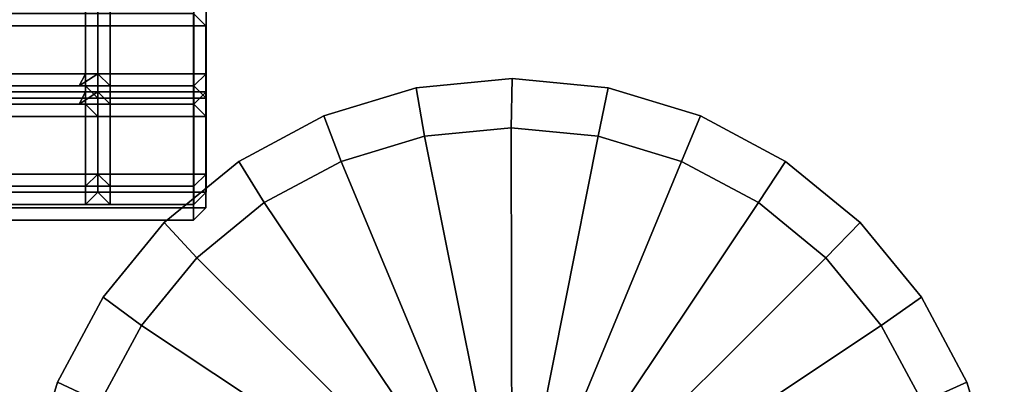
# Model space of a CAD drawing. Header units: inches. Extents: x 82 to 767, y -5 to 263.
# Tile 131 of 256: x 763.71 to 766.87, y 62.78 to 63.95. Entities that reach past the tile are written whole.
import ezdxf
from ezdxf.enums import TextEntityAlignment as Align

# ---------------------------------------------------------------- set-up
doc = ezdxf.new("R2010")
doc.units = ezdxf.units.IN
doc.header["$MEASUREMENT"] = 0
for name, color, linetype in [('A-FURN-3-COLLECTION-INFINITO-STORAGE-CASE-SIDE-EDGE-HORIZONTAL', 35, 'Continuous'), ('A-FURN-3-COLLECTION-INFINITO-STORAGE-CASE-SIDE-EDGE-VERTICAL', 35, 'Continuous'), ('A-FURN-3-COLLECTION-INFINITO-STORAGE-CASE-SIDE-SURFACE-VERTICAL', 33, 'Continuous'), ('A-FURN-3-COLLECTION-INFINITO-STORAGE-SHELF', 33, 'Continuous'), ('A-FURN-3-COLLECTION-INFINITO-STORAGE-STANCHION-GLIDE', 251, 'Continuous'), ('A-FURN-HAWORTH-ATT', 7, 'Continuous')]:
    doc.layers.add(name, color=color, linetype=linetype)
doc.styles.get("Standard").update_dxf_attribs({"font": 'arial.ttf'})

# ---------------------------------------------------------------- blocks, each defined once
blk = doc.blocks.new('HCCS-IWBC-S0931-3D-3')
at = {"layer": 'A-FURN-3-COLLECTION-INFINITO-STORAGE-SHELF'}
for points in [[(1.0266, 4.9238, -0.3336), (32.4635, 4.9238, -0.3336), (32.4635, 4.8844, -0.373), (1.0266, 4.8844, -0.373)], [(32.1414, 4.8844, 1.6047), (32.1414, 4.9238, 1.5653), (1.3488, 4.9238, 1.5653), (1.3488, 4.8844, 1.6047)], [(32.1414, 4.9238, 1.5653), (32.1414, 4.9238, -0.3336), (1.3488, 4.9238, -0.3336), (1.3488, 4.9238, 1.5653)], [(32.1414, 4.9238, 0.853), (32.4635, 4.9238, 0.853), (32.4635, 4.8844, 0.8136), (32.1807, 4.8844, 0.8136)], [(32.1414, 4.9238, 1.2485), (32.4635, 4.9238, 1.2485), (32.4635, 4.8844, 1.2091), (32.1807, 4.8844, 1.2091)], [(32.1807, 4.8844, 1.4069), (32.4635, 4.8844, 1.4069), (32.4635, 4.9238, 1.3675), (32.1414, 4.9238, 1.3675)], [(32.1807, 4.8844, 1.0114), (32.4635, 4.8844, 1.0114), (32.4635, 4.9238, 0.972), (32.1414, 4.9238, 0.972)], [(32.1414, 4.9238, 0.0619), (32.4635, 4.9238, 0.0619), (32.4635, 4.8844, 0.0226), (32.1807, 4.8844, 0.0226)], [(32.1414, 4.9238, 0.4574), (32.4635, 4.9238, 0.4574), (32.4635, 4.8844, 0.4181), (32.1807, 4.8844, 0.4181)], [(32.1807, 4.8844, 0.6158), (32.4635, 4.8844, 0.6158), (32.4635, 4.9238, 0.5765), (32.1414, 4.9238, 0.5765)], [(32.1807, 4.8844, 0.2203), (32.4635, 4.8844, 0.2203), (32.4635, 4.9238, 0.1809), (32.1414, 4.9238, 0.1809)], [(32.1807, 4.8844, -0.1752), (32.4635, 4.8844, -0.1752), (32.4635, 4.9238, -0.2146), (32.1414, 4.9238, -0.2146)], [(32.1414, 4.9238, 0.853), (32.1414, 4.9238, 0.972), (32.4635, 4.9238, 0.972), (32.4635, 4.9238, 0.853)], [(32.1414, 4.9238, 0.4574), (32.1414, 4.9238, 0.5765), (32.4635, 4.9238, 0.5765), (32.4635, 4.9238, 0.4574)], [(32.1414, 4.9238, 0.0619), (32.1414, 4.9238, 0.1809), (32.4635, 4.9238, 0.1809), (32.4635, 4.9238, 0.0619)], [(32.1414, 4.9238, -0.3336), (32.1414, 4.9238, -0.2146), (32.4635, 4.9238, -0.2146), (32.4635, 4.9238, -0.3336)], [(32.1414, 4.9238, 1.2485), (32.1414, 4.9238, 1.3675), (32.4635, 4.9238, 1.3675), (32.4635, 4.9238, 1.2485)], [(32.1807, 4.8844, -0.1752), (32.1414, 4.9238, -0.2146), (32.1414, 4.9238, 1.5653), (32.1807, 4.8844, 1.5653)], [(32.1807, 4.8844, 1.5653), (32.1414, 4.9238, 1.5653), (32.1414, 4.9238, 1.5653), (32.1414, 4.8844, 1.6047)], [(32.2201, 4.9238, 0.6552), (32.2201, 4.8844, 0.6158), (32.2201, 4.8844, 0.6158), (32.1807, 4.8844, 0.6552)], [(32.2201, 4.9238, 0.7742), (32.2201, 4.9238, 0.6552), (32.1807, 4.8844, 0.6552), (32.1807, 4.8844, 0.7742)], [(32.1807, 4.8844, 0.7742), (32.2201, 4.8844, 0.8136), (32.2201, 4.8844, 0.8136), (32.2201, 4.9238, 0.7742)], [(32.2201, 4.9238, 1.1698), (32.2201, 4.9238, 1.0507), (32.1807, 4.8844, 1.0507), (32.1807, 4.8844, 1.1698)], [(32.2201, 4.9238, -0.0168), (32.2201, 4.9238, -0.1358), (32.1807, 4.8844, -0.1358), (32.1807, 4.8844, -0.0168)], [(32.2201, 4.9238, -0.1358), (32.2201, 4.8844, -0.1752), (32.2201, 4.8844, -0.1752), (32.1807, 4.8844, -0.1358)], [(32.1807, 4.8844, -0.0168), (32.2201, 4.8844, 0.0226), (32.2201, 4.8844, 0.0226), (32.2201, 4.9238, -0.0168)], [(32.2201, 4.9238, 0.3787), (32.2201, 4.9238, 0.2597), (32.1807, 4.8844, 0.2597), (32.1807, 4.8844, 0.3787)], [(32.2201, 4.9238, 0.2597), (32.2201, 4.8844, 0.2203), (32.2201, 4.8844, 0.2203), (32.1807, 4.8844, 0.2597)], [(32.1807, 4.8844, 0.3787), (32.2201, 4.8844, 0.4181), (32.2201, 4.8844, 0.4181), (32.2201, 4.9238, 0.3787)], [(32.2201, 4.9238, 1.0507), (32.2201, 4.8844, 1.0114), (32.2201, 4.8844, 1.0114), (32.1807, 4.8844, 1.0507)], [(32.1807, 4.8844, 1.1698), (32.2201, 4.8844, 1.2091), (32.2201, 4.8844, 1.2091), (32.2201, 4.9238, 1.1698)], [(32.2201, 4.9238, 1.5653), (32.2201, 4.9238, 1.4463), (32.1807, 4.8844, 1.4463), (32.1807, 4.8844, 1.5653)], [(32.2201, 4.9238, 1.4463), (32.2201, 4.8844, 1.4069), (32.2201, 4.8844, 1.4069), (32.1807, 4.8844, 1.4463)], [(32.1807, 4.8844, 1.5653), (32.2201, 4.8844, 1.6047), (32.2201, 4.8844, 1.6047), (32.2201, 4.9238, 1.5653)], [(32.4635, 4.9238, 0.7742), (32.4635, 4.9238, 0.6552), (32.2201, 4.9238, 0.6552), (32.2201, 4.9238, 0.7742)], [(32.2201, 4.9238, 0.6552), (32.4635, 4.9238, 0.6552), (32.4635, 4.8844, 0.6158), (32.2201, 4.8844, 0.6158)], [(32.2201, 4.8844, 0.8136), (32.4635, 4.8844, 0.8136), (32.4635, 4.9238, 0.7742), (32.2201, 4.9238, 0.7742)], [(32.4635, 4.9238, 1.1698), (32.4635, 4.9238, 1.0507), (32.2201, 4.9238, 1.0507), (32.2201, 4.9238, 1.1698)], [(32.4635, 4.9238, -0.0168), (32.4635, 4.9238, -0.1358), (32.2201, 4.9238, -0.1358), (32.2201, 4.9238, -0.0168)], [(32.2201, 4.9238, -0.1358), (32.4635, 4.9238, -0.1358), (32.4635, 4.8844, -0.1752), (32.2201, 4.8844, -0.1752)], [(32.2201, 4.8844, 0.0226), (32.4635, 4.8844, 0.0226), (32.4635, 4.9238, -0.0168), (32.2201, 4.9238, -0.0168)], [(32.4635, 4.9238, 0.3787), (32.4635, 4.9238, 0.2597), (32.2201, 4.9238, 0.2597), (32.2201, 4.9238, 0.3787)], [(32.2201, 4.9238, 0.2597), (32.4635, 4.9238, 0.2597), (32.4635, 4.8844, 0.2203), (32.2201, 4.8844, 0.2203)], [(32.2201, 4.8844, 0.4181), (32.4635, 4.8844, 0.4181), (32.4635, 4.9238, 0.3787), (32.2201, 4.9238, 0.3787)], [(32.2201, 4.9238, 1.0507), (32.4635, 4.9238, 1.0507), (32.4635, 4.8844, 1.0114), (32.2201, 4.8844, 1.0114)], [(32.2201, 4.8844, 1.2091), (32.4635, 4.8844, 1.2091), (32.4635, 4.9238, 1.1698), (32.2201, 4.9238, 1.1698)], [(32.2201, 4.9238, 1.4463), (32.4635, 4.9238, 1.4463), (32.4635, 4.8844, 1.4069), (32.2201, 4.8844, 1.4069)], [(32.2201, 4.8844, 1.6047), (32.4635, 4.8844, 1.6047), (32.4635, 4.9238, 1.5653), (32.2201, 4.9238, 1.5653)], [(32.4635, 4.9238, 1.5653), (32.4635, 4.9238, 1.4463), (32.2201, 4.9238, 1.4463), (32.2201, 4.9238, 1.5653)], [(32.5028, 4.8844, -0.0168), (32.5028, 4.8844, -0.1358), (32.4635, 4.9238, -0.1358), (32.4635, 4.9238, -0.0168)], [(32.5028, 4.8844, -0.1358), (32.4635, 4.8844, -0.1752), (32.4635, 4.8844, -0.1752), (32.4635, 4.9238, -0.1358)], [(32.4635, 4.9238, -0.0168), (32.4635, 4.8844, 0.0226), (32.4635, 4.8844, 0.0226), (32.5028, 4.8844, -0.0168)], [(32.5028, 4.8844, 0.3787), (32.5028, 4.8844, 0.2597), (32.4635, 4.9238, 0.2597), (32.4635, 4.9238, 0.3787)], [(32.5028, 4.8844, 0.2597), (32.4635, 4.8844, 0.2203), (32.4635, 4.8844, 0.2203), (32.4635, 4.9238, 0.2597)], [(32.4635, 4.9238, 0.3787), (32.4635, 4.8844, 0.4181), (32.4635, 4.8844, 0.4181), (32.5028, 4.8844, 0.3787)], [(32.5028, 4.8844, 0.7742), (32.5028, 4.8844, 0.6552), (32.4635, 4.9238, 0.6552), (32.4635, 4.9238, 0.7742)], [(32.5028, 4.8844, 0.6552), (32.4635, 4.8844, 0.6158), (32.4635, 4.8844, 0.6158), (32.4635, 4.9238, 0.6552)], [(32.4635, 4.9238, 0.7742), (32.4635, 4.8844, 0.8136), (32.4635, 4.8844, 0.8136), (32.5028, 4.8844, 0.7742)], [(32.5028, 4.8844, 1.1698), (32.5028, 4.8844, 1.0507), (32.4635, 4.9238, 1.0507), (32.4635, 4.9238, 1.1698)], [(32.5028, 4.8844, 1.0507), (32.4635, 4.8844, 1.0114), (32.4635, 4.8844, 1.0114), (32.4635, 4.9238, 1.0507)], [(32.4635, 4.9238, 1.1698), (32.4635, 4.8844, 1.2091), (32.4635, 4.8844, 1.2091), (32.5028, 4.8844, 1.1698)], [(32.5028, 4.8844, 1.5653), (32.5028, 4.8844, 1.4463), (32.4635, 4.9238, 1.4463), (32.4635, 4.9238, 1.5653)], [(32.5028, 4.8844, 1.4463), (32.4635, 4.8844, 1.4069), (32.4635, 4.8844, 1.4069), (32.4635, 4.9238, 1.4463)], [(32.4635, 4.9238, 1.5653), (32.4635, 4.8844, 1.6047), (32.4635, 4.8844, 1.6047), (32.5028, 4.8844, 1.5653)], [(32.4635, 4.9238, 0.0619), (32.4635, 4.9238, 0.1809), (32.5028, 4.8844, 0.1809), (32.5028, 4.8844, 0.0619)], [(32.4635, 4.9238, 0.1809), (32.4635, 4.8844, 0.2203), (32.4635, 4.8844, 0.2203), (32.5028, 4.8844, 0.1809)], [(32.5028, 4.8844, 0.0619), (32.4635, 4.8844, 0.0226), (32.4635, 4.8844, 0.0226), (32.4635, 4.9238, 0.0619)], [(32.4635, 4.9238, -0.3336), (32.4635, 4.9238, -0.2146), (32.5028, 4.8844, -0.2146), (32.5028, 4.8844, -0.3336)], [(32.4635, 4.9238, -0.2146), (32.4635, 4.8844, -0.1752), (32.4635, 4.8844, -0.1752), (32.5028, 4.8844, -0.2146)], [(32.5028, 4.8844, -0.3336), (32.4635, 4.8844, -0.373), (32.4635, 4.8844, -0.373), (32.4635, 4.9238, -0.3336)], [(32.4635, 4.9238, 0.853), (32.4635, 4.9238, 0.972), (32.5028, 4.8844, 0.972), (32.5028, 4.8844, 0.853)], [(32.4635, 4.9238, 0.972), (32.4635, 4.8844, 1.0114), (32.4635, 4.8844, 1.0114), (32.5028, 4.8844, 0.972)], [(32.5028, 4.8844, 0.853), (32.4635, 4.8844, 0.8136), (32.4635, 4.8844, 0.8136), (32.4635, 4.9238, 0.853)], [(32.4635, 4.9238, 0.4574), (32.4635, 4.9238, 0.5765), (32.5028, 4.8844, 0.5765), (32.5028, 4.8844, 0.4574)], [(32.4635, 4.9238, 0.5765), (32.4635, 4.8844, 0.6158), (32.4635, 4.8844, 0.6158), (32.5028, 4.8844, 0.5765)], [(32.5028, 4.8844, 0.4574), (32.4635, 4.8844, 0.4181), (32.4635, 4.8844, 0.4181), (32.4635, 4.9238, 0.4574)], [(32.4635, 4.9238, 1.2485), (32.4635, 4.9238, 1.3675), (32.5028, 4.8844, 1.3675), (32.5028, 4.8844, 1.2485)], [(32.4635, 4.9238, 1.3675), (32.4635, 4.8844, 1.4069), (32.4635, 4.8844, 1.4069), (32.5028, 4.8844, 1.3675)], [(32.5028, 4.8844, 1.2485), (32.4635, 4.8844, 1.2091), (32.4635, 4.8844, 1.2091), (32.4635, 4.9238, 1.2485)], [(32.4635, 4.6159, -0.373), (1.0266, 4.6159, -0.373), (1.0266, 4.8844, -0.373), (32.4635, 4.8844, -0.373)], [(32.1414, 4.6159, 1.6047), (32.1414, 4.8844, 1.6047), (1.3488, 4.8844, 1.6047), (1.3488, 4.6159, 1.6047)], [(32.1414, 4.6159, 1.6047), (32.1807, 4.6159, 1.5653), (32.1807, 4.8844, 1.5653), (32.1414, 4.8844, 1.6047)], [(32.1807, 4.5371, 0.6552), (32.1807, 4.8844, 0.6552), (32.2201, 4.8844, 0.6158), (32.2201, 4.5765, 0.6158)], [(32.1807, 4.8844, 0.7742), (32.1807, 4.8844, 0.6552), (32.1807, 4.5371, 0.6552), (32.1807, 4.5371, 0.7742)], [(32.2201, 4.5765, 0.8136), (32.2201, 4.8844, 0.8136), (32.1807, 4.8844, 0.7742), (32.1807, 4.5371, 0.7742)], [(32.1807, 4.5371, 1.0507), (32.1807, 4.8844, 1.0507), (32.2201, 4.8844, 1.0114), (32.2201, 4.5765, 1.0114)], [(32.1807, 4.8844, 1.1698), (32.1807, 4.8844, 1.0507), (32.1807, 4.5371, 1.0507), (32.1807, 4.5371, 1.1698)], [(32.2201, 4.5765, 1.2091), (32.2201, 4.8844, 1.2091), (32.1807, 4.8844, 1.1698), (32.1807, 4.5371, 1.1698)], [(32.1807, 4.5371, 1.4463), (32.1807, 4.8844, 1.4463), (32.2201, 4.8844, 1.4069), (32.2201, 4.5765, 1.4069)], [(32.1807, 4.5371, 0.2597), (32.1807, 4.8844, 0.2597), (32.2201, 4.8844, 0.2203), (32.2201, 4.5765, 0.2203)], [(32.1807, 4.5371, -0.1358), (32.1807, 4.8844, -0.1358), (32.2201, 4.8844, -0.1752), (32.2201, 4.5765, -0.1752)], [(32.2201, 4.5765, 0.0226), (32.2201, 4.8844, 0.0226), (32.1807, 4.8844, -0.0168), (32.1807, 4.5371, -0.0168)], [(32.2201, 4.5765, 0.4181), (32.2201, 4.8844, 0.4181), (32.1807, 4.8844, 0.3787), (32.1807, 4.5371, 0.3787)], [(32.1807, 4.8844, -0.0168), (32.1807, 4.8844, -0.1358), (32.1807, 4.5371, -0.1358), (32.1807, 4.5371, -0.0168)], [(32.1807, 4.8844, 0.3787), (32.1807, 4.8844, 0.2597), (32.1807, 4.5371, 0.2597), (32.1807, 4.5371, 0.3787)], [(32.1807, -4.1453, 1.5653), (32.2201, -4.1278, 1.6047), (32.2201, 4.8844, 1.6047), (32.1807, 4.8844, 1.5653)], [(32.1807, 4.8844, 1.5653), (32.1807, 4.8844, 1.4463), (32.1807, 4.5371, 1.4463), (32.1807, 4.5371, 1.5653)], [(32.1807, 4.6159, 0.6158), (32.1807, 4.8844, 0.6158), (32.1807, 4.8844, 0.8136), (32.1807, 4.6159, 0.8136)], [(32.4635, 4.6159, 0.8136), (32.1807, 4.6159, 0.8136), (32.1807, 4.8844, 0.8136), (32.4635, 4.8844, 0.8136)], [(32.4635, 4.8844, 1.0114), (32.1807, 4.8844, 1.0114), (32.1807, 4.6159, 1.0114), (32.4635, 4.6159, 1.0114)], [(32.4635, 4.8844, 0.6158), (32.1807, 4.8844, 0.6158), (32.1807, 4.6159, 0.6158), (32.4635, 4.6159, 0.6158)], [(32.1807, 4.6159, -0.1752), (32.1807, 4.8844, -0.1752), (32.1807, 4.8844, 0.0226), (32.1807, 4.6159, 0.0225)], [(32.4635, 4.6159, 0.0225), (32.1807, 4.6159, 0.0225), (32.1807, 4.8844, 0.0226), (32.4635, 4.8844, 0.0226)], [(32.1807, 4.6159, 0.2203), (32.1807, 4.8844, 0.2203), (32.1807, 4.8844, 0.4181), (32.1807, 4.6159, 0.4181)], [(32.4635, 4.6159, 0.4181), (32.1807, 4.6159, 0.4181), (32.1807, 4.8844, 0.4181), (32.4635, 4.8844, 0.4181)], [(32.4635, 4.8844, 0.2203), (32.1807, 4.8844, 0.2203), (32.1807, 4.6159, 0.2203), (32.4635, 4.6159, 0.2203)], [(32.4635, 4.8844, -0.1752), (32.1807, 4.8844, -0.1752), (32.1807, 4.6159, -0.1752), (32.4635, 4.6159, -0.1752)], [(32.1807, 4.6159, 1.4069), (32.1807, 4.8844, 1.4069), (32.1807, 4.8844, 1.5653), (32.1807, 4.6159, 1.5653)], [(32.1807, 4.6159, 1.0114), (32.1807, 4.8844, 1.0114), (32.1807, 4.8844, 1.2091), (32.1807, 4.6159, 1.2091)], [(32.4635, 4.6159, 1.2091), (32.1807, 4.6159, 1.2091), (32.1807, 4.8844, 1.2091), (32.4635, 4.8844, 1.2091)], [(32.4635, 4.8844, 1.4069), (32.1807, 4.8844, 1.4069), (32.1807, 4.6159, 1.4069), (32.4635, 4.6159, 1.4069)], [(32.2201, 4.8844, 0.8136), (32.2201, 4.5765, 0.8136), (32.4635, 4.5765, 0.8136), (32.4635, 4.8844, 0.8136)], [(32.4635, 4.8844, 0.6158), (32.4635, 4.5765, 0.6158), (32.2201, 4.5765, 0.6158), (32.2201, 4.8844, 0.6158)], [(32.2201, 4.8844, 1.2091), (32.2201, 4.5765, 1.2091), (32.4635, 4.5765, 1.2091), (32.4635, 4.8844, 1.2091)], [(32.4635, 4.8844, 1.0114), (32.4635, 4.5765, 1.0114), (32.2201, 4.5765, 1.0114), (32.2201, 4.8844, 1.0114)], [(32.4635, 4.8844, 1.4069), (32.4635, 4.5765, 1.4069), (32.2201, 4.5765, 1.4069), (32.2201, 4.8844, 1.4069)], [(32.2201, 4.8844, 0.0226), (32.2201, 4.5765, 0.0226), (32.4635, 4.5765, 0.0226), (32.4635, 4.8844, 0.0226)], [(32.4635, 4.8844, -0.1752), (32.4635, 4.5765, -0.1752), (32.2201, 4.5765, -0.1752), (32.2201, 4.8844, -0.1752)], [(32.2201, 4.8844, 0.4181), (32.2201, 4.5765, 0.4181), (32.4635, 4.5765, 0.4181), (32.4635, 4.8844, 0.4181)], [(32.4635, 4.8844, 0.2203), (32.4635, 4.5765, 0.2203), (32.2201, 4.5765, 0.2203), (32.2201, 4.8844, 0.2203)], [(32.2201, 4.8844, 1.6047), (32.2201, -4.1278, 1.6047), (32.4635, -4.1278, 1.6047), (32.4635, 4.8844, 1.6047)], [(32.4635, 4.5765, 0.6158), (32.4635, 4.8844, 0.6158), (32.5028, 4.8844, 0.6552), (32.5028, 4.5371, 0.6552)], [(32.5028, 4.5371, 0.7742), (32.5028, 4.8844, 0.7742), (32.4635, 4.8844, 0.8136), (32.4635, 4.5765, 0.8136)], [(32.4635, 4.5765, 1.0114), (32.4635, 4.8844, 1.0114), (32.5028, 4.8844, 1.0507), (32.5028, 4.5371, 1.0507)], [(32.5028, 4.5371, 1.1698), (32.5028, 4.8844, 1.1698), (32.4635, 4.8844, 1.2091), (32.4635, 4.5765, 1.2091)], [(32.4635, 4.5765, 1.4069), (32.4635, 4.8844, 1.4069), (32.5028, 4.8844, 1.4463), (32.5028, 4.5371, 1.4463)], [(32.5028, 4.5371, 0.3787), (32.5028, 4.8844, 0.3787), (32.4635, 4.8844, 0.4181), (32.4635, 4.5765, 0.4181)], [(32.4635, 4.5765, 0.2203), (32.4635, 4.8844, 0.2203), (32.5028, 4.8844, 0.2597), (32.5028, 4.5371, 0.2597)], [(32.5028, 4.5371, -0.0168), (32.5028, 4.8844, -0.0168), (32.4635, 4.8844, 0.0226), (32.4635, 4.5765, 0.0226)], [(32.4635, 4.5765, -0.1752), (32.4635, 4.8844, -0.1752), (32.5028, 4.8844, -0.1358), (32.5028, 4.5371, -0.1358)], [(32.5028, 4.8844, 1.5653), (32.4635, 4.8844, 1.6047), (32.4635, -4.1278, 1.6047), (32.5028, -4.1453, 1.5653)], [(32.5028, 4.6159, 0.1809), (32.5028, 4.8844, 0.1809), (32.4635, 4.8844, 0.2203), (32.4635, 4.6159, 0.2203)], [(32.4635, 4.6159, 0.0226), (32.4635, 4.8844, 0.0226), (32.5028, 4.8844, 0.0619), (32.5028, 4.6159, 0.0619)], [(32.5028, 4.6159, -0.2146), (32.5028, 4.8844, -0.2146), (32.4635, 4.8844, -0.1752), (32.4635, 4.6159, -0.1752)], [(32.4635, 4.6159, -0.373), (32.4635, 4.8844, -0.373), (32.5028, 4.8844, -0.3336), (32.5028, 4.6159, -0.3336)], [(32.5028, 4.6159, 0.972), (32.5028, 4.8844, 0.972), (32.4635, 4.8844, 1.0114), (32.4635, 4.6159, 1.0114)], [(32.4635, 4.6159, 0.8136), (32.4635, 4.8844, 0.8136), (32.5028, 4.8844, 0.853), (32.5028, 4.6159, 0.853)], [(32.5028, 4.6159, 0.5765), (32.5028, 4.8844, 0.5765), (32.4635, 4.8844, 0.6158), (32.4635, 4.6159, 0.6158)], [(32.4635, 4.6159, 0.4181), (32.4635, 4.8844, 0.4181), (32.5028, 4.8844, 0.4574), (32.5028, 4.6159, 0.4574)], [(32.5028, 4.6159, 1.3675), (32.5028, 4.8844, 1.3675), (32.4635, 4.8844, 1.4069), (32.4635, 4.6159, 1.4069)], [(32.4635, 4.6159, 1.2091), (32.4635, 4.8844, 1.2091), (32.5028, 4.8844, 1.2485), (32.5028, 4.6159, 1.2485)], [(32.5028, 4.5371, -0.0168), (32.5028, 4.5371, -0.1358), (32.5028, 4.8844, -0.1358), (32.5028, 4.8844, -0.0168)], [(32.5028, 4.5371, 0.3787), (32.5028, 4.5371, 0.2597), (32.5028, 4.8844, 0.2597), (32.5028, 4.8844, 0.3787)], [(32.5028, 4.5371, 0.7742), (32.5028, 4.5371, 0.6552), (32.5028, 4.8844, 0.6552), (32.5028, 4.8844, 0.7742)], [(32.5028, 4.5371, 1.1698), (32.5028, 4.5371, 1.0507), (32.5028, 4.8844, 1.0507), (32.5028, 4.8844, 1.1698)], [(32.5028, 4.5371, 1.5653), (32.5028, 4.5371, 1.4463), (32.5028, 4.8844, 1.4463), (32.5028, 4.8844, 1.5653)], [(32.5028, 4.8844, 0.0619), (32.5028, 4.8844, 0.1809), (32.5028, 4.6159, 0.1809), (32.5028, 4.6159, 0.0619)], [(32.5028, 4.8844, -0.3336), (32.5028, 4.8844, -0.2146), (32.5028, 4.6159, -0.2146), (32.5028, 4.6159, -0.3336)], [(32.5028, 4.8844, 0.853), (32.5028, 4.8844, 0.972), (32.5028, 4.6159, 0.972), (32.5028, 4.6159, 0.853)], [(32.5028, 4.8844, 0.4574), (32.5028, 4.8844, 0.5765), (32.5028, 4.6159, 0.5765), (32.5028, 4.6159, 0.4574)], [(32.5028, 4.8844, 1.2485), (32.5028, 4.8844, 1.3675), (32.5028, 4.6159, 1.3675), (32.5028, 4.6159, 1.2485)], [(1.0266, 4.6159, -0.373), (32.4635, 4.6159, -0.373), (32.4635, 4.5765, -0.3336), (1.0266, 4.5765, -0.3336)], [(32.1414, 4.5765, 1.5653), (32.1414, 4.6159, 1.6047), (1.3488, 4.6159, 1.6047), (1.3488, 4.5765, 1.5653)], [(32.1807, 4.6159, 0.8136), (32.4635, 4.6159, 0.8136), (32.4635, 4.5765, 0.853), (32.1414, 4.5765, 0.853)], [(32.1807, 4.6159, 1.2091), (32.4635, 4.6159, 1.2091), (32.4635, 4.5765, 1.2485), (32.1414, 4.5765, 1.2485)], [(32.1414, 4.5765, 0.972), (32.4635, 4.5765, 0.972), (32.4635, 4.6159, 1.0114), (32.1807, 4.6159, 1.0114)], [(32.1414, 4.5765, 1.3675), (32.4635, 4.5765, 1.3675), (32.4635, 4.6159, 1.4069), (32.1807, 4.6159, 1.4069)], [(32.1807, 4.6159, 0.0225), (32.4635, 4.6159, 0.0225), (32.4635, 4.5765, 0.0619), (32.1414, 4.5765, 0.0619)], [(32.1807, 4.6159, 0.4181), (32.4635, 4.6159, 0.4181), (32.4635, 4.5765, 0.4574), (32.1414, 4.5765, 0.4574)], [(32.1414, 4.5765, 0.1809), (32.4635, 4.5765, 0.1809), (32.4635, 4.6159, 0.2203), (32.1807, 4.6159, 0.2203)], [(32.1414, 4.5765, 0.5765), (32.4635, 4.5765, 0.5765), (32.4635, 4.6159, 0.6158), (32.1807, 4.6159, 0.6158)], [(32.1414, 4.5765, -0.2146), (32.4635, 4.5765, -0.2146), (32.4635, 4.6159, -0.1752), (32.1807, 4.6159, -0.1752)], [(32.1414, 4.5765, -0.2146), (32.1807, 4.6159, -0.1752), (32.1807, 4.6159, 1.5653), (32.1414, 4.5765, 1.5653)], [(32.1414, 4.5765, 1.5653), (32.1807, 4.6159, 1.5653), (32.1807, 4.6159, 1.5653), (32.1414, 4.6159, 1.6047)], [(32.5028, 4.6159, 0.0619), (32.5028, 4.6159, 0.1809), (32.4635, 4.5765, 0.1809), (32.4635, 4.5765, 0.0619)], [(32.5028, 4.6159, 0.1809), (32.4635, 4.6159, 0.2203), (32.4635, 4.6159, 0.2203), (32.4635, 4.5765, 0.1809)], [(32.4635, 4.5765, 0.0619), (32.4635, 4.6159, 0.0226), (32.4635, 4.6159, 0.0226), (32.5028, 4.6159, 0.0619)], [(32.5028, 4.6159, -0.3336), (32.5028, 4.6159, -0.2146), (32.4635, 4.5765, -0.2146), (32.4635, 4.5765, -0.3336)], [(32.5028, 4.6159, -0.2146), (32.4635, 4.6159, -0.1752), (32.4635, 4.6159, -0.1752), (32.4635, 4.5765, -0.2146)], [(32.4635, 4.5765, -0.3336), (32.4635, 4.6159, -0.373), (32.4635, 4.6159, -0.373), (32.5028, 4.6159, -0.3336)], [(32.5028, 4.6159, 0.853), (32.5028, 4.6159, 0.972), (32.4635, 4.5765, 0.972), (32.4635, 4.5765, 0.853)], [(32.5028, 4.6159, 0.972), (32.4635, 4.6159, 1.0114), (32.4635, 4.6159, 1.0114), (32.4635, 4.5765, 0.972)], [(32.4635, 4.5765, 0.853), (32.4635, 4.6159, 0.8136), (32.4635, 4.6159, 0.8136), (32.5028, 4.6159, 0.853)], [(32.5028, 4.6159, 0.4574), (32.5028, 4.6159, 0.5765), (32.4635, 4.5765, 0.5765), (32.4635, 4.5765, 0.4574)], [(32.5028, 4.6159, 0.5765), (32.4635, 4.6159, 0.6158), (32.4635, 4.6159, 0.6158), (32.4635, 4.5765, 0.5765)], [(32.4635, 4.5765, 0.4574), (32.4635, 4.6159, 0.4181), (32.4635, 4.6159, 0.4181), (32.5028, 4.6159, 0.4574)], [(32.5028, 4.6159, 1.3675), (32.4635, 4.6159, 1.4069), (32.4635, 4.6159, 1.4069), (32.4635, 4.5765, 1.3675)], [(32.5028, 4.6159, 1.2485), (32.5028, 4.6159, 1.3675), (32.4635, 4.5765, 1.3675), (32.4635, 4.5765, 1.2485)], [(32.4635, 4.5765, 1.2485), (32.4635, 4.6159, 1.2091), (32.4635, 4.6159, 1.2091), (32.5028, 4.6159, 1.2485)], [(32.1414, 4.5765, -0.3336), (32.1414, 4.5371, -0.373), (1.3488, 4.5371, -0.373), (1.3488, 4.5765, -0.3336)], [(32.1414, 4.5371, 0.3448), (32.1414, 4.5765, 0.3055), (1.3488, 4.5765, 0.3055), (1.3488, 4.5371, 0.3448)], [(1.3488, 4.5765, 1.5653), (1.3488, 4.5765, -0.3336), (32.1414, 4.5765, -0.3336), (32.1414, 4.5765, 1.5653)], [(32.1414, 4.5765, 0.3055), (32.1414, 4.5765, -0.3336), (1.3488, 4.5765, -0.3336), (1.3488, 4.5765, 0.3055)], [(32.1414, 4.5765, 0.3055), (32.1414, 4.5371, 0.3448), (32.1414, 4.5371, 0.3448), (32.1807, 4.5163, 0.3055)], [(32.1414, 4.5371, -0.373), (32.1414, 4.5765, -0.3336), (32.1414, 4.5765, -0.3336), (32.1807, 4.5163, -0.3336)], [(32.1807, 4.5163, -0.3336), (32.1414, 4.5765, -0.3336), (32.1414, 4.5765, 0.3055), (32.1807, 4.5163, 0.3055)], [(32.4635, 4.5765, 0.853), (32.4635, 4.5765, 0.972), (32.1414, 4.5765, 0.972), (32.1414, 4.5765, 0.853)], [(32.4635, 4.5765, 0.4574), (32.4635, 4.5765, 0.5765), (32.1414, 4.5765, 0.5765), (32.1414, 4.5765, 0.4574)], [(32.4635, 4.5765, 0.0619), (32.4635, 4.5765, 0.1809), (32.1414, 4.5765, 0.1809), (32.1414, 4.5765, 0.0619)], [(32.4635, 4.5765, -0.3336), (32.4635, 4.5765, -0.2146), (32.1414, 4.5765, -0.2146), (32.1414, 4.5765, -0.3336)], [(32.4635, 4.5765, 1.2485), (32.4635, 4.5765, 1.3675), (32.1414, 4.5765, 1.3675), (32.1414, 4.5765, 1.2485)], [(32.1807, 4.5371, 1.4463), (32.2201, 4.5765, 1.4069), (32.2201, 4.5765, -0.3336), (32.1807, 4.5371, -0.3336)], [(32.1807, 4.5371, -0.3336), (32.2201, 4.5765, -0.3336), (32.2201, 4.5765, -0.3336), (32.2201, 4.5371, -0.373)], [(32.2201, 4.5765, 1.0114), (32.4635, 4.5765, 1.0114), (32.4635, 4.5765, 0.8136), (32.2201, 4.5765, 0.8136)], [(32.2201, 4.5765, 1.4069), (32.4635, 4.5765, 1.4069), (32.4635, 4.5765, 1.2091), (32.2201, 4.5765, 1.2091)], [(32.2201, 4.5765, 0.2203), (32.4635, 4.5765, 0.2203), (32.4635, 4.5765, 0.0226), (32.2201, 4.5765, 0.0226)], [(32.2201, 4.5765, -0.1752), (32.4635, 4.5765, -0.1752), (32.4635, 4.5765, -0.3336), (32.2201, 4.5765, -0.3336)], [(32.2201, 4.5765, 0.6158), (32.4635, 4.5765, 0.6158), (32.4635, 4.5765, 0.4181), (32.2201, 4.5765, 0.4181)], [(32.2201, 4.5371, -0.373), (32.2201, 4.5765, -0.3336), (32.4635, 4.5765, -0.3336), (32.4635, 4.5371, -0.373)], [(32.4635, 4.5765, 1.4069), (32.5028, 4.5371, 1.4463), (32.5028, 4.5371, -0.3336), (32.4635, 4.5765, -0.3336)], [(32.4635, 4.5765, -0.3336), (32.5028, 4.5371, -0.3336), (32.5028, 4.5371, -0.3336), (32.4635, 4.5371, -0.373)], [(1.3488, -4.8949, -0.373), (1.3488, 4.5371, -0.373), (32.1414, 4.5371, -0.373), (32.1414, -4.8949, -0.373)], [(1.3488, 4.5371, 0.3448), (1.3488, -4.8949, 0.3448), (32.1414, -4.8949, 0.3448), (32.1414, 4.5371, 0.3448)], [(32.1807, -4.8949, -0.3336), (32.1414, -4.8949, -0.373), (32.1414, 4.5371, -0.373), (32.1807, 4.5163, -0.3336)], [(32.1414, -4.8949, 0.3448), (32.1807, -4.8949, 0.3055), (32.1807, 4.5163, 0.3055), (32.1414, 4.5371, 0.3448)], [(32.2201, -4.8949, -0.373), (32.1807, -4.9124, -0.3336), (32.1807, 4.5371, -0.3336), (32.2201, 4.5371, -0.373)], [(32.2201, -4.8949, -0.373), (32.2201, 4.5371, -0.373), (32.4635, 4.5371, -0.373), (32.4635, -4.8949, -0.373)], [(32.5028, -4.9124, -0.3336), (32.4635, -4.8949, -0.373), (32.4635, 4.5371, -0.373), (32.5028, 4.5371, -0.3336)], [(32.1807, -4.8949, 0.3055), (32.1807, -4.8949, -0.3336), (32.1807, 4.5163, -0.3336), (32.1807, 4.5163, 0.3055)]]:
    blk.add_3dface(points, dxfattribs=at)
for points, invisible_edges in [([(32.1807, -4.9158, 0.3448), (32.1807, -4.1453, 1.5653), (32.1807, -4.1453, 1.5653), (32.1807, 4.5371, 1.5653)], 8), ([(32.1807, -4.9124, -0.3336), (32.1807, -4.9158, 0.3448), (32.1807, 4.5371, 1.5653), (32.1807, 4.5371, -0.3336)], 2), ([(32.5028, 4.5371, -0.3336), (32.5028, 4.5371, 1.5653), (32.5028, -4.9158, 0.3448), (32.5028, -4.9124, -0.3336)], 2), ([(32.5028, 4.5371, 1.5653), (32.5028, -4.1453, 1.5653), (32.5028, -4.1453, 1.5653), (32.5028, -4.9158, 0.3448)], 8)]:
    blk.add_3dface(points, dxfattribs=dict(at, invisible_edges=invisible_edges))
at = {"layer": 'A-FURN-HAWORTH-ATT', "flags": 1}
for tag, p in [('HAWMC', (0, 0)), ('HAWPN', (0, -0.1667)), ('HAWSN', (0, -0.3333))]:
    blk.add_attdef(tag, text='', height=0.1, dxfattribs=at).set_placement(p, align=Align.TOP_CENTER)
blk = doc.blocks.new('HCCS-IWBC-F2-3D-3')
at = {"layer": 'A-FURN-3-COLLECTION-INFINITO-STORAGE-STANCHION-GLIDE', "invisible_edges": 10}
for points in [[(-0.3081, 4.3577), (-0.6044, 4.4475), (-0.3081, 7.4558), (0, 7.4862)], [(-0.6044, 4.4475), (-0.8775, 4.5935), (-0.6044, 7.366), (-0.3081, 7.4558)], [(-0.8775, 4.5935), (-1.1168, 4.7899), (-0.8775, 7.22), (-0.6044, 7.366)], [(-1.1168, 4.7899), (-1.3133, 5.0293), (-1.1168, 7.0236), (-0.8775, 7.22)], [(-1.3133, 5.0293), (-1.4592, 5.3023), (-1.3133, 6.7842), (-1.1168, 7.0236)], [(-1.4592, 5.3023), (-1.5491, 5.5986), (-1.4592, 6.5112), (-1.3133, 6.7842)], [(-1.5491, 5.5986), (-1.5794, 5.9067), (-1.5491, 6.2149), (-1.4592, 6.5112)]]:
    blk.add_3dface(points, dxfattribs=at)
at = {"layer": 'A-FURN-HAWORTH-ATT', "flags": 1}
for tag, p in [('HAWMC', (0, 0)), ('HAWMC', (0, 0)), ('HAWPN', (0, -0.1667)), ('HAWPN', (0, -0.1667)), ('HAWSN', (0, -0.3333)), ('HAWSN', (0, -0.3333))]:
    blk.add_attdef(tag, text='', height=0.1, dxfattribs=at).set_placement(p, align=Align.TOP_CENTER)
at = {"layer": 'A-FURN-3-COLLECTION-INFINITO-STORAGE-STANCHION-GLIDE'}
mesh = blk.add_polymesh((33, 3), dxfattribs=at)
for k, corner in enumerate([(0.3196, 5.9053, 0.8399), (1.4347, 5.9037, 0.2905), (1.5794, 5.9067, 0.1976), (0.3135, 5.9669, 0.8399), (1.4072, 6.1823, 0.2905), (1.5491, 6.2149, 0.1976), (0.2955, 6.0262, 0.8399), (1.326, 6.4502, 0.2905), (1.4592, 6.5112, 0.1976), (0.2663, 6.0809, 0.8399), (1.194, 6.6971, 0.2905), (1.3133, 6.7842, 0.1976), (0.227, 6.1288, 0.8399), (1.0164, 6.9135, 0.2905), (1.1168, 7.0236, 0.1976), (0.1791, 6.1681, 0.8399), (0.8, 7.0911, 0.2905), (0.8775, 7.22, 0.1976), (0.1245, 6.1973, 0.8399), (0.5531, 7.2231, 0.2905), (0.6044, 7.366, 0.1976), (0.0652, 6.2153, 0.8399), (0.2852, 7.3043, 0.2905), (0.3081, 7.4558, 0.1976), (0.0035, 6.2214, 0.8399), (0.0066, 7.3318, 0.2905), (0, 7.4862, 0.1976), (-0.0581, 6.2153, 0.8399), (-0.272, 7.3043, 0.2905), (-0.3081, 7.4558, 0.1976), (-0.1174, 6.1973, 0.8399), (-0.5399, 7.2231, 0.2905), (-0.6044, 7.366, 0.1976), (-0.1721, 6.1681, 0.8399), (-0.7868, 7.0911, 0.2905), (-0.8775, 7.22, 0.1976), (-0.22, 6.1288, 0.8399), (-1.0032, 6.9135, 0.2905), (-1.1168, 7.0236, 0.1976), (-0.2593, 6.0809, 0.8399), (-1.1808, 6.6971, 0.2905), (-1.3133, 6.7842, 0.1976), (-0.2885, 6.0262, 0.8399), (-1.3128, 6.4502, 0.2905), (-1.4592, 6.5112, 0.1976), (-0.3065, 5.9669, 0.8399), (-1.3941, 6.1823, 0.2905), (-1.5491, 6.2149, 0.1976), (-0.3125, 5.9053, 0.8399), (-1.4215, 5.9037, 0.2905), (-1.5794, 5.9067, 0.1976), (-0.3065, 5.8436, 0.8399), (-1.3941, 5.625, 0.2905), (-1.5491, 5.5986, 0.1976), (-0.2885, 5.7843, 0.8399), (-1.3128, 5.3571, 0.2905), (-1.4592, 5.3023, 0.1976), (-0.2593, 5.7297, 0.8399), (-1.1808, 5.1102, 0.2905), (-1.3133, 5.0293, 0.1976), (-0.22, 5.6818, 0.8399), (-1.0032, 4.8938, 0.2905), (-1.1168, 4.7899, 0.1976), (-0.1721, 5.6425, 0.8399), (-0.7868, 4.7162, 0.2905), (-0.8775, 4.5935, 0.1976), (-0.1174, 5.6133, 0.8399), (-0.5399, 4.5843, 0.2905), (-0.6044, 4.4475, 0.1976), (-0.0581, 5.5953, 0.8399), (-0.272, 4.503, 0.2905), (-0.3081, 4.3577, 0.1976), (0.0035, 5.5892, 0.8399), (0.0066, 4.4755, 0.2905), (0, 4.3273, 0.1976), (0.0652, 5.5953, 0.8399), (0.2852, 4.503, 0.2905), (0.3081, 4.3577, 0.1976), (0.1245, 5.6133, 0.8399), (0.5531, 4.5843, 0.2905), (0.6044, 4.4475, 0.1976), (0.1791, 5.6425, 0.8399), (0.8, 4.7162, 0.2905), (0.8775, 4.5935, 0.1976), (0.227, 5.6818, 0.8399), (1.0164, 4.8938, 0.2905), (1.1168, 4.7899, 0.1976), (0.2663, 5.7297, 0.8399), (1.194, 5.1102, 0.2905), (1.3133, 5.0293, 0.1976), (0.2955, 5.7843, 0.8399), (1.326, 5.3571, 0.2905), (1.4592, 5.3023, 0.1976), (0.3135, 5.8436, 0.8399), (1.4072, 5.625, 0.2905), (1.5491, 5.5986, 0.1976), (0.3196, 5.9053, 0.8399), (1.4347, 5.9037, 0.2905), (1.5794, 5.9067, 0.1976)]):
    mesh.set_mesh_vertex(divmod(k, 3), corner)
mesh = blk.add_polymesh((33, 2), dxfattribs=at)
for k, corner in enumerate([(1.5491, 5.5986), (1.5491, 5.5986, 0.1976), (1.4592, 5.3023), (1.4592, 5.3023, 0.1976), (1.3133, 5.0293), (1.3133, 5.0293, 0.1976), (1.1168, 4.7899), (1.1168, 4.7899, 0.1976), (0.8775, 4.5935), (0.8775, 4.5935, 0.1976), (0.6044, 4.4475), (0.6044, 4.4475, 0.1976), (0.3081, 4.3577), (0.3081, 4.3577, 0.1976), (0, 4.3273), (0, 4.3273, 0.1976), (-0.3081, 4.3577), (-0.3081, 4.3577, 0.1976), (-0.6044, 4.4475), (-0.6044, 4.4475, 0.1976), (-0.8775, 4.5935), (-0.8775, 4.5935, 0.1976), (-1.1168, 4.7899), (-1.1168, 4.7899, 0.1976), (-1.3133, 5.0293), (-1.3133, 5.0293, 0.1976), (-1.4592, 5.3023), (-1.4592, 5.3023, 0.1976), (-1.5491, 5.5986), (-1.5491, 5.5986, 0.1976), (-1.5794, 5.9067), (-1.5794, 5.9067, 0.1976), (-1.5491, 6.2149), (-1.5491, 6.2149, 0.1976), (-1.4592, 6.5112), (-1.4592, 6.5112, 0.1976), (-1.3133, 6.7842), (-1.3133, 6.7842, 0.1976), (-1.1168, 7.0236), (-1.1168, 7.0236, 0.1976), (-0.8775, 7.22), (-0.8775, 7.22, 0.1976), (-0.6044, 7.366), (-0.6044, 7.366, 0.1976), (-0.3081, 7.4558), (-0.3081, 7.4558, 0.1976), (0, 7.4862), (0, 7.4862, 0.1976), (0.3081, 7.4558), (0.3081, 7.4558, 0.1976), (0.6044, 7.366), (0.6044, 7.366, 0.1976), (0.8775, 7.22), (0.8775, 7.22, 0.1976), (1.1168, 7.0236), (1.1168, 7.0236, 0.1976), (1.3133, 6.7842), (1.3133, 6.7842, 0.1976), (1.4592, 6.5112), (1.4592, 6.5112, 0.1976), (1.5491, 6.2149), (1.5491, 6.2149, 0.1976), (1.5794, 5.9067), (1.5794, 5.9067, 0.1976), (1.5491, 5.5986), (1.5491, 5.5986, 0.1976)]):
    mesh.set_mesh_vertex(divmod(k, 2), corner)
blk = doc.blocks.new('HCCS-IWBC-C2W1-3D-3')
at = {"layer": 'A-FURN-3-COLLECTION-INFINITO-STORAGE-CASE-SIDE-EDGE-HORIZONTAL'}
for points in [[(31.8709, 4.9235, -3.5432), (31.8709, 4.8835, -3.5832), (31.8709, 4.8835, -3.5832), (31.8309, 4.8835, -3.5432)], [(31.8709, 4.8835, 16.1018), (31.8709, 4.9235, 16.0618), (31.8709, 4.9235, 16.0618), (31.8309, 4.8835, 16.0618)], [(32.4549, 4.8835, 16.1018), (32.4549, 4.9235, 16.0618), (31.8709, 4.9235, 16.0618), (31.8709, 4.8835, 16.1018)], [(32.4549, 4.9235, -3.5432), (32.4549, 4.8835, -3.5832), (31.8709, 4.8835, -3.5832), (31.8709, 4.9235, -3.5432)], [(32.4549, 4.9235, -3.5432), (32.4949, 4.8835, -3.5432), (32.4949, 4.8835, -3.5432), (32.4549, 4.8835, -3.5832)], [(32.4549, 4.8835, 16.1018), (32.4949, 4.8835, 16.0618), (32.4949, 4.8835, 16.0618), (32.4549, 4.9235, 16.0618)], [(31.8309, 4.8835, -3.5432), (31.8709, 4.8835, -3.5832), (31.8709, -8.4224, -3.5832), (31.8309, -8.4224, -3.5432)], [(31.8709, 4.8835, 16.1018), (31.8309, 4.8835, 16.0618), (31.8309, -8.4224, 16.0618), (31.8709, -8.4224, 16.1018)], [(31.8709, 4.8835, 16.1018), (31.8709, -8.4224, 16.1018), (32.4549, -8.4224, 16.1018), (32.4549, 4.8835, 16.1018)], [(32.4549, 4.8835, -3.5832), (32.4549, -8.4224, -3.5832), (31.8709, -8.4224, -3.5832), (31.8709, 4.8835, -3.5832)], [(32.4549, -8.4224, 16.1018), (32.4949, -8.4224, 16.0618), (32.4949, 4.8835, 16.0618), (32.4549, 4.8835, 16.1018)], [(32.4949, -8.4224, -3.5432), (32.4549, -8.4224, -3.5832), (32.4549, 4.8835, -3.5832), (32.4949, 4.8835, -3.5432)]]:
    blk.add_3dface(points, dxfattribs=at)
at = {"layer": 'A-FURN-3-COLLECTION-INFINITO-STORAGE-CASE-SIDE-EDGE-VERTICAL'}
for points in [[(31.8709, 4.9235, -3.5432), (31.8309, 4.8835, -3.5432), (31.8309, 4.8835, 16.0618), (31.8709, 4.9235, 16.0618)], [(32.4549, 4.9235, 16.0618), (32.4549, 4.9235, -3.5432), (31.8709, 4.9235, -3.5432), (31.8709, 4.9235, 16.0618)], [(32.4949, 4.8835, -3.5432), (32.4549, 4.9235, -3.5432), (32.4549, 4.9235, 16.0618), (32.4949, 4.8835, 16.0618)]]:
    blk.add_3dface(points, dxfattribs=at)
at = {"layer": 'A-FURN-3-COLLECTION-INFINITO-STORAGE-CASE-SIDE-SURFACE-VERTICAL'}
blk.add_3dface([(32.4949, 4.8835, 16.0618), (32.4949, -8.4224, 16.0618), (32.4949, -8.4224, -3.5432), (32.4949, 4.8835, -3.5432)], dxfattribs=at)
at = {"layer": 'A-FURN-HAWORTH-ATT', "flags": 1}
for tag, p in [('HAWMC', (0, 0)), ('HAWPN', (0, -0.1667)), ('HAWSN', (0, -0.3333))]:
    blk.add_attdef(tag, text='', height=0.1, dxfattribs=at).set_placement(p, align=Align.TOP_CENTER)

msp = doc.modelspace()

# ---------------------------------------------------------------- block references
for name, p, rotation in [('HCCS-IWBC-F2-3D-3', (759.3799, 62.1848), 269.9999999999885), ('HCCS-IWBC-S0931-3D-3', (759.3799, 95.9211, 65), 270), ('HCCS-IWBC-S0931-3D-3', (759.3799, 95.8626, 36), 270), ('HCCS-IWBC-C2W1-3D-3', (759.3799, 95.8041), 270)]:
    msp.add_blockref(name, p, dxfattribs=dict(rotation=rotation))

doc.saveas('drawing.dxf')
